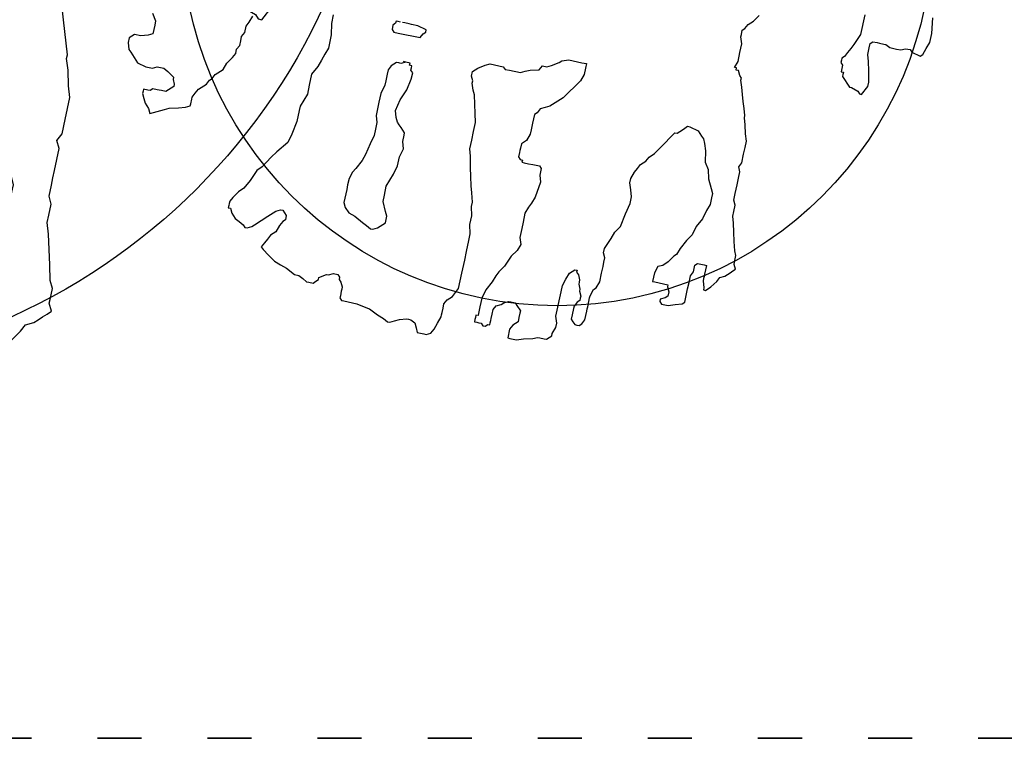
# Model space of a CAD drawing. Extents: x 4743276 to 9726129, y -4307434 to -1665362.
# Tile 94 of 121: x 4848159 to 4850842, y -1795471 to -1793512. Entities that reach past the tile are written whole.
import ezdxf

# ---------------------------------------------------------------- set-up
doc = ezdxf.new("R2010")
doc.units = 0
doc.header["$MEASUREMENT"] = 0
doc.linetypes.add('ACAD_ISO03W100', pattern=[30, 12, -18])
doc.layers.get('0').update_dxf_attribs({"linetype": 'CONTINUOUS'})
doc.layers.get('Defpoints').update_dxf_attribs({"color": 61, "linetype": 'CONTINUOUS'})
doc.layers.add('-_48_-', color=76, linetype='CONTINUOUS')
doc.layers.add('siete', color=6, linetype='CONTINUOUS')

# ---------------------------------------------------------------- blocks, each defined once
blk = doc.blocks.new('St4b')
at = {"linetype": 'Continuous'}
for p, q in [((-522, 858.3), (-527.8, 852.5)), ((-504.6, 864.2), (-522, 858.3)), ((-493, 864.2), (-504.6, 864.2)), ((-493, 864.2), (-493, 864.2)), ((-487.2, 858.3), (-493, 864.2)), ((-481.4, 852.5), (-487.2, 858.3)), ((-539.4, 840.9), (-551, 829.4)), ((-527.8, 852.5), (-539.4, 840.9)), ((-481.4, 835.2), (-481.4, 852.5)), ((-551, 829.4), (-556.8, 806.1)), ((-551, 829.4), (-551, 829.4)), ((-475.6, 817.7), (-481.4, 835.2)), ((-469.8, 806.1), (-475.6, 817.7)), ((-417.6, 817.7), (-435, 806.1)), ((-626.4, 800.3), (-638, 794.5)), ((-620.6, 800.3), (-626.4, 800.3)), ((-614.8, 800.3), (-620.6, 800.3)), ((-614.8, 788.8), (-614.8, 800.3)), ((-556.8, 806.1), (-556.8, 788.8)), ((-458.2, 806.1), (-469.8, 806.1)), ((-446.6, 806.1), (-458.2, 806.1)), ((-435, 806.1), (-446.6, 806.1)), ((-655.4, 783), (-661.2, 777.2)), ((-649.6, 788.8), (-655.4, 783)), ((-638, 794.5), (-649.6, 788.8)), ((-614.8, 783), (-614.8, 788.8)), ((-609, 777.2), (-614.8, 783)), ((-556.8, 788.8), (-551, 777.2)), ((-661.2, 777.2), (-672.8, 771.3)), ((-672.8, 771.3), (-655.4, 736.5)), ((-661.2, 777.2), (-661.2, 777.2)), ((-609, 765.5), (-609, 777.2)), ((-609, 759.7), (-609, 765.5)), ((-551, 777.2), (-551, 759.7)), ((-609, 753.9), (-609, 759.7)), ((-609, 742.4), (-609, 753.9)), ((-551, 759.7), (-556.8, 748.2)), ((-655.4, 736.5), (-649.6, 724.9)), ((-603.2, 736.5), (-609, 742.4)), ((-609, 742.4), (-609, 742.4)), ((-597.4, 730.7), (-603.2, 736.5)), ((-556.8, 748.2), (-568.4, 730.7)), ((-649.6, 724.9), (-643.8, 701.8)), ((-649.6, 724.9), (-649.6, 724.9)), ((-597.4, 730.7), (-597.4, 730.7)), ((-591.6, 724.9), (-597.4, 730.7)), ((-585.8, 724.9), (-591.6, 724.9)), ((-574.2, 730.7), (-585.8, 724.9)), ((-568.4, 730.7), (-574.2, 730.7)), ((-643.8, 701.8), (-638, 684.3)), ((-638, 684.3), (-632.2, 672.7)), ((-638, 684.3), (-638, 684.3)), ((-632.2, 672.7), (-626.4, 672.7)), ((-626.4, 672.7), (-614.8, 672.7)), ((-614.8, 672.7), (-609, 672.7)), ((-609, 672.7), (-597.4, 666.9)), ((-597.4, 666.9), (-585.8, 661.2)), ((-585.8, 661.2), (-574.2, 649.5)), ((-574.2, 649.5), (-568.4, 643.7)), ((-568.4, 643.7), (-556.8, 637.9)), ((-556.8, 637.9), (-551, 632.1)), ((-551, 632.1), (-539.4, 626.3)), ((-539.4, 626.3), (-522, 609)), ((-522, 609), (-504.6, 603.2)), ((-504.6, 603.2), (-487.2, 591.5)), ((-487.2, 591.5), (-475.6, 585.7)), ((-475.6, 585.7), (-464, 585.7)), ((-464, 585.7), (-452.4, 579.9)), ((-452.4, 579.9), (-440.8, 579.9)), ((-440.8, 579.9), (-429.2, 579.9)), ((-429.2, 579.9), (-417.6, 574.2)), ((-417.6, 574.2), (-400.2, 574.2)), ((-400.2, 574.2), (-388.6, 568.4)), ((-388.6, 568.4), (-371.2, 562.5)), ((-870, 522), (-870, 516.2)), ((-864.2, 522), (-870, 522)), ((-858.4, 522), (-864.2, 522)), ((-852.6, 522), (-858.4, 522)), ((-841, 516.2), (-852.6, 522)), ((-881.6, 510.3), (-893.2, 498.7)), ((-870, 516.2), (-881.6, 510.3)), ((-823.6, 504.5), (-841, 516.2)), ((-812, 492.9), (-823.6, 504.5)), ((-893.2, 498.7), (-899, 487.2)), ((-788.8, 481.4), (-812, 492.9)), ((-904.8, 475.5), (-910.6, 469.7)), ((-899, 487.2), (-904.8, 475.5)), ((-759.8, 469.7), (-788.8, 481.4)), ((-910.6, 469.7), (-910.6, 463.9)), ((-910.6, 463.9), (-904.8, 452.3)), ((-748.2, 458.1), (-759.8, 469.7)), ((-904.8, 452.3), (-899, 446.6)), ((-899, 446.6), (-870, 417.5)), ((-719.2, 440.8), (-748.2, 458.1)), ((-701.8, 429.2), (-719.2, 440.8)), ((-672.8, 406), (-701.8, 429.2)), ((-951.2, 417.5), (-957, 411.7)), ((-939.6, 411.7), (-951.2, 417.5)), ((-870, 417.5), (-858.4, 406)), ((-957, 411.7), (-968.6, 394.4)), ((-928, 406), (-939.6, 411.7)), ((-916.4, 400.2), (-928, 406)), ((-904.8, 388.5), (-916.4, 400.2)), ((-858.4, 406), (-852.6, 400.2)), ((-852.6, 400.2), (-846.8, 388.5)), ((-649.6, 400.2), (-672.8, 406)), ((-614.8, 394.4), (-649.6, 400.2)), ((-968.6, 394.4), (-980.2, 376.9)), ((-887.4, 382.7), (-904.8, 388.5)), ((-875.8, 376.9), (-887.4, 382.7)), ((-846.8, 382.7), (-852.6, 376.9)), ((-846.8, 388.5), (-846.8, 382.7)), ((-585.8, 394.4), (-614.8, 394.4)), ((-574.2, 394.4), (-585.8, 394.4)), ((-556.8, 388.5), (-574.2, 394.4)), ((-539.4, 382.7), (-556.8, 388.5)), ((-516.2, 382.7), (-539.4, 382.7)), ((-487.2, 382.7), (-516.2, 382.7)), ((-464, 371.1), (-487.2, 382.7)), ((-980.2, 376.9), (-986, 359.6)), ((-870, 371.1), (-875.8, 376.9)), ((-858.4, 371.1), (-870, 371.1)), ((-852.6, 376.9), (-858.4, 371.1)), ((-446.6, 365.3), (-464, 371.1)), ((-986, 359.6), (-991.8, 342.2)), ((-429.2, 359.6), (-446.6, 365.3)), ((-411.8, 353.8), (-429.2, 359.6)), ((-394.4, 353.8), (-411.8, 353.8)), ((-377, 353.8), (-394.4, 353.8)), ((-348, 359.6), (-377, 353.8)), ((-324.8, 359.6), (-348, 359.6)), ((-991.8, 342.2), (-1003.4, 319)), ((-1003.4, 307.4), (-1009.2, 295.7)), ((-1003.4, 319), (-1003.4, 307.4)), ((-1009.2, 295.7), (-1015, 284.1)), ((-1015, 284.1), (-1015, 278.3)), ((-1015, 278.3), (-1015, 266.8)), ((-1015, 266.8), (-1009.2, 261)), ((-1009.2, 261), (-1003.4, 255.2)), ((-1003.4, 255.2), (-997.6, 255.2)), ((-997.6, 255.2), (-986, 237.7)), ((-986, 237.7), (-986, 232)), ((-986, 232), (-980.2, 220.4)), ((-794.6, 232), (-806.2, 226.2)), ((-771.4, 232), (-794.6, 232)), ((-759.8, 232), (-771.4, 232)), ((-748.2, 232), (-759.8, 232)), ((-730.8, 232), (-748.2, 232)), ((-713.4, 226.2), (-730.8, 232)), ((-980.2, 220.4), (-980.2, 208.7)), ((-817.8, 214.5), (-823.6, 197.1)), ((-806.2, 226.2), (-817.8, 214.5)), ((-701.8, 220.4), (-713.4, 226.2)), ((-678.6, 208.7), (-701.8, 220.4)), ((-991.8, 202.9), (-997.6, 197.1)), ((-986, 202.9), (-991.8, 202.9)), ((-980.2, 208.7), (-986, 202.9)), ((-661.2, 202.9), (-678.6, 208.7)), ((-632.2, 197.1), (-661.2, 202.9)), ((-330.6, 202.9), (-336.4, 197.1)), ((-319, 202.9), (-330.6, 202.9)), ((-313.2, 197.1), (-319, 202.9)), ((-1038.2, 191.3), (-1044, 185.6)), ((-1044, 185.6), (-1044, 179.8)), ((-1032.4, 191.3), (-1038.2, 191.3)), ((-1020.8, 191.3), (-1032.4, 191.3)), ((-1015, 191.3), (-1020.8, 191.3)), ((-1009.2, 191.3), (-1015, 191.3)), ((-997.6, 197.1), (-1009.2, 191.3)), ((-823.6, 197.1), (-835.2, 174)), ((-609, 191.3), (-632.2, 197.1)), ((-591.6, 191.3), (-609, 191.3)), ((-574.2, 191.3), (-591.6, 191.3)), ((-556.8, 197.1), (-574.2, 191.3)), ((-539.4, 197.1), (-556.8, 197.1)), ((-522, 197.1), (-539.4, 197.1)), ((-498.8, 197.1), (-522, 197.1)), ((-475.6, 191.3), (-498.8, 197.1)), ((-464, 191.3), (-475.6, 191.3)), ((-446.6, 191.3), (-464, 191.3)), ((-435, 191.3), (-446.6, 191.3)), ((-423.4, 185.6), (-435, 191.3)), ((-417.6, 179.8), (-423.4, 185.6)), ((-336.4, 197.1), (-336.4, 185.6)), ((-336.4, 185.6), (-336.4, 168.2)), ((-307.4, 197.1), (-313.2, 197.1)), ((-307.4, 191.3), (-307.4, 197.1)), ((-307.4, 185.6), (-307.4, 191.3)), ((-1044, 179.8), (-1044, 168.2)), ((-1044, 168.2), (-1044, 156.5)), ((-835.2, 174), (-841, 162.3)), ((-411.8, 174), (-417.6, 179.8)), ((-411.8, 168.2), (-411.8, 174)), ((-411.8, 162.3), (-411.8, 168.2)), ((-336.4, 168.2), (-336.4, 145)), ((-307.4, 174), (-307.4, 179.8)), ((-307.4, 162.3), (-307.4, 174)), ((-1044, 156.5), (-1044, 145)), ((-841, 162.3), (-846.8, 150.7)), ((-406, 150.7), (-411.8, 162.3)), ((-406, 150.7), (-406, 156.5)), ((-307.4, 156.5), (-307.4, 162.3)), ((-307.4, 139.2), (-307.4, 156.5)), ((-1044, 145), (-1049.8, 115.9)), ((-846.8, 150.7), (-846.8, 145)), ((-846.8, 145), (-841, 133.4)), ((-568.4, 133.4), (-562.6, 139.2)), ((-562.6, 139.2), (-551, 145)), ((-551, 145), (-533.6, 150.7)), ((-533.6, 150.7), (-504.6, 145)), ((-504.6, 145), (-475.6, 133.4)), ((-411.8, 139.2), (-406, 139.2)), ((-411.8, 133.4), (-411.8, 139.2)), ((-406, 139.2), (-406, 150.7)), ((-406, 139.2), (-406, 150.7)), ((-336.4, 145), (-336.4, 127.5)), ((-313.2, 115.9), (-307.4, 139.2)), ((-841, 133.4), (-829.4, 121.7)), ((-794.6, 121.7), (-771.4, 133.4)), ((-771.4, 133.4), (-754, 133.4)), ((-754, 133.4), (-730.8, 133.4)), ((-730.8, 133.4), (-713.4, 127.5)), ((-713.4, 127.5), (-696, 121.7)), ((-585.8, 115.9), (-574.2, 127.5)), ((-574.2, 127.5), (-568.4, 133.4)), ((-475.6, 133.4), (-446.6, 127.5)), ((-446.6, 127.5), (-429.2, 127.5)), ((-429.2, 127.5), (-423.4, 133.4)), ((-423.4, 133.4), (-417.6, 133.4)), ((-417.6, 133.4), (-411.8, 133.4)), ((-336.4, 127.5), (-324.8, 121.7)), ((-1049.8, 110.1), (-1061.4, 87)), ((-1049.8, 115.9), (-1049.8, 110.1)), ((-829.4, 121.7), (-823.6, 115.9)), ((-823.6, 115.9), (-806.2, 115.9)), ((-806.2, 115.9), (-794.6, 121.7)), ((-696, 121.7), (-672.8, 115.9)), ((-672.8, 115.9), (-649.6, 115.9)), ((-649.6, 115.9), (-626.4, 110.1)), ((-626.4, 110.1), (-609, 115.9)), ((-609, 115.9), (-591.6, 115.9)), ((-591.6, 115.9), (-585.8, 115.9)), ((-324.8, 121.7), (-319, 115.9)), ((-319, 115.9), (-313.2, 115.9)), ((-1061.4, 87), (-1067.2, 69.5)), ((-1067.2, 69.5), (-1073, 58)), ((-1073, 58), (-1073, 52.2)), ((-1073, 52.2), (-1067.2, 40.5)), ((-1067.2, 40.5), (-1061.4, 28.9)), ((-1061.4, 28.9), (-1055.6, 11.6)), ((-1055.6, 0), (-1061.4, -11.7)), ((-1055.6, 11.6), (-1055.6, 5.8)), ((-1055.6, 5.8), (-1055.6, 0)), ((-1061.4, -11.7), (-1073, -17.5)), ((-1073, -17.5), (-1084.6, -23.3)), ((-1084.6, -23.3), (-1084.6, -40.7)), ((-440.8, -34.8), (-423.4, -29)), ((-423.4, -29), (-417.6, -29)), ((-417.6, -29), (-406, -23.3)), ((-406, -23.3), (-394.4, -23.3)), ((-394.4, -23.3), (-388.6, -29)), ((-388.6, -29), (-382.8, -34.8)), ((-1084.6, -40.7), (-1084.6, -46.5)), ((-475.6, -46.5), (-452.4, -40.7)), ((-452.4, -40.7), (-440.8, -34.8)), ((-382.8, -34.8), (-371.2, -52.3)), ((-1084.6, -46.5), (-1078.8, -58.1)), ((-1078.8, -58.1), (-1067.2, -63.9)), ((-609, -63.9), (-591.6, -58.1)), ((-591.6, -58.1), (-568.4, -58.1)), ((-568.4, -58.1), (-545.2, -58.1)), ((-545.2, -58.1), (-522, -58.1)), ((-522, -58.1), (-498.8, -52.3)), ((-498.8, -52.3), (-475.6, -46.5)), ((-371.2, -52.3), (-365.4, -63.9)), ((-1067.2, -63.9), (-1049.8, -69.6)), ((-1049.8, -69.6), (-1032.4, -75.4)), ((-1032.4, -75.4), (-1026.6, -75.4)), ((-1026.6, -75.4), (-1020.8, -75.4)), ((-1020.8, -75.4), (-1009.2, -75.4)), ((-1009.2, -75.4), (-997.6, -75.4)), ((-997.6, -75.4), (-986, -81.2)), ((-684.4, -81.2), (-661.2, -75.4)), ((-661.2, -75.4), (-638, -69.6)), ((-638, -69.6), (-609, -63.9)), ((-365.4, -63.9), (-365.4, -75.4)), ((-365.4, -75.4), (-365.4, -98.7)), ((-986, -81.2), (-974.4, -92.9)), ((-725, -92.9), (-701.8, -87)), ((-701.8, -87), (-684.4, -81.2)), ((-974.4, -92.9), (-962.8, -98.7)), ((-962.8, -98.7), (-951.2, -104.5)), ((-951.2, -104.5), (-910.6, -104.5)), ((-910.6, -104.5), (-887.4, -104.5)), ((-887.4, -104.5), (-875.8, -104.5)), ((-875.8, -104.5), (-852.6, -104.5)), ((-852.6, -104.5), (-823.6, -104.5)), ((-823.6, -104.5), (-806.2, -104.5)), ((-806.2, -104.5), (-783, -98.7)), ((-783, -98.7), (-759.8, -98.7)), ((-759.8, -98.7), (-736.6, -92.9)), ((-736.6, -92.9), (-725, -92.9)), ((-365.4, -98.7), (-371.2, -104.5)), ((-371.2, -104.5), (-371.2, -116)), ((-371.2, -116), (-371.2, -145.1)), ((-371.2, -145.1), (-365.4, -156.6)), ((-1026.6, -162.4), (-1026.6, -168.2)), ((-1020.8, -162.4), (-1026.6, -162.4)), ((-1015, -162.4), (-1020.8, -162.4)), ((-1009.2, -162.4), (-1015, -162.4)), ((-1009.2, -168.2), (-1009.2, -162.4)), ((-365.4, -156.6), (-359.6, -168.2)), ((-1026.6, -179.9), (-1032.4, -185.7)), ((-1026.6, -168.2), (-1026.6, -174)), ((-1026.6, -174), (-1026.6, -179.9)), ((-1003.4, -168.2), (-1009.2, -168.2)), ((-986, -168.2), (-1003.4, -168.2)), ((-962.8, -168.2), (-986, -168.2)), ((-939.6, -174), (-962.8, -168.2)), ((-916.4, -185.7), (-939.6, -174)), ((-359.6, -168.2), (-353.8, -191.5)), ((-1032.4, -185.7), (-1032.4, -191.5)), ((-1032.4, -191.5), (-1026.6, -197.2)), ((-1026.6, -197.2), (-1026.6, -203)), ((-899, -191.5), (-916.4, -185.7)), ((-887.4, -197.2), (-899, -191.5)), ((-870, -208.8), (-887.4, -197.2)), ((-597.4, -197.2), (-597.4, -203)), ((-591.6, -197.2), (-597.4, -197.2)), ((-585.8, -185.7), (-591.6, -191.5)), ((-591.6, -191.5), (-591.6, -197.2)), ((-574.2, -185.7), (-585.8, -185.7)), ((-568.4, -185.7), (-574.2, -185.7)), ((-562.6, -185.7), (-568.4, -185.7)), ((-551, -185.7), (-562.6, -185.7)), ((-539.4, -197.2), (-551, -185.7)), ((-522, -203), (-539.4, -197.2)), ((-353.8, -191.5), (-342.2, -197.2)), ((-342.2, -197.2), (-342.2, -208.8)), ((-1026.6, -203), (-1020.8, -203)), ((-1020.8, -203), (-1015, -203)), ((-1015, -203), (-1009.2, -203)), ((-1009.2, -203), (-997.6, -203)), ((-997.6, -203), (-986, -203)), ((-986, -203), (-974.4, -208.8)), ((-974.4, -208.8), (-968.6, -220.5)), ((-841, -220.5), (-870, -208.8)), ((-597.4, -203), (-597.4, -214.7)), ((-510.4, -203), (-522, -203)), ((-493, -203), (-510.4, -203)), ((-481.4, -203), (-493, -203)), ((-469.8, -203), (-481.4, -203)), ((-464, -208.8), (-469.8, -203)), ((-452.4, -214.7), (-464, -208.8)), ((-342.2, -208.8), (-336.4, -220.5)), ((-968.6, -220.5), (-962.8, -226.3)), ((-962.8, -226.3), (-957, -237.9)), ((-823.6, -232.1), (-841, -220.5)), ((-597.4, -214.7), (-597.4, -226.3)), ((-597.4, -226.3), (-597.4, -243.6)), ((-446.6, -226.3), (-452.4, -214.7)), ((-440.8, -237.9), (-446.6, -226.3)), ((-336.4, -220.5), (-324.8, -237.9)), ((-957, -237.9), (-957, -243.6)), ((-957, -243.6), (-957, -255.2)), ((-806.2, -237.9), (-823.6, -232.1)), ((-788.8, -232.1), (-806.2, -237.9)), ((-765.6, -232.1), (-788.8, -232.1)), ((-748.2, -232.1), (-765.6, -232.1)), ((-725, -232.1), (-748.2, -232.1)), ((-707.6, -237.9), (-725, -232.1)), ((-696, -243.6), (-707.6, -237.9)), ((-678.6, -249.4), (-696, -243.6)), ((-597.4, -243.6), (-603.2, -249.4)), ((-429.2, -249.4), (-440.8, -237.9)), ((-324.8, -237.9), (-319, -243.6)), ((-319, -243.6), (-313.2, -261)), ((-1049.8, -255.2), (-1049.8, -261)), ((-1026.6, -255.2), (-1049.8, -255.2)), ((-1015, -261), (-1026.6, -255.2)), ((-957, -255.2), (-962.8, -261)), ((-638, -255.2), (-678.6, -249.4)), ((-620.6, -249.4), (-638, -255.2)), ((-603.2, -249.4), (-620.6, -249.4)), ((-417.6, -261), (-429.2, -249.4)), ((-1049.8, -261), (-1049.8, -278.5)), ((-1009.2, -266.9), (-1015, -261)), ((-1003.4, -272.7), (-1009.2, -266.9)), ((-991.8, -272.7), (-1003.4, -272.7)), ((-980.2, -272.7), (-991.8, -272.7)), ((-974.4, -272.7), (-980.2, -272.7)), ((-962.8, -261), (-974.4, -272.7)), ((-411.8, -266.9), (-417.6, -261)), ((-394.4, -278.5), (-411.8, -266.9)), ((-313.2, -261), (-313.2, -272.7)), ((-313.2, -272.7), (-313.2, -284.2)), ((-1049.8, -278.5), (-1044, -295.8)), ((-377, -290), (-394.4, -278.5)), ((-359.6, -301.7), (-377, -290)), ((-313.2, -284.2), (-313.2, -295.8)), ((-1044, -295.8), (-1038.2, -319.1)), ((-342.2, -307.5), (-359.6, -301.7)), ((-313.2, -295.8), (-313.2, -301.7)), ((-313.2, -301.7), (-313.2, -307.5)), ((-1038.2, -319.1), (-1032.4, -330.6)), ((-324.8, -307.5), (-342.2, -307.5)), ((-313.2, -307.5), (-324.8, -307.5)), ((-1032.4, -330.6), (-1032.4, -336.4)), ((-1032.4, -336.4), (-1032.4, -348)), ((-1032.4, -348), (-1032.4, -353.9)), ((-1032.4, -353.9), (-1026.6, -359.7)), ((-1026.6, -359.7), (-1020.8, -365.5)), ((-1020.8, -365.5), (-1015, -365.5)), ((-1015, -365.5), (-997.6, -371.2)), ((-986, -371.2), (-968.6, -365.5)), ((-968.6, -365.5), (-945.4, -365.5)), ((-945.4, -365.5), (-928, -365.5)), ((-928, -365.5), (-904.8, -365.5)), ((-904.8, -365.5), (-887.4, -365.5)), ((-887.4, -365.5), (-870, -371.2)), ((-997.6, -371.2), (-986, -371.2)), ((-870, -371.2), (-852.6, -377)), ((-852.6, -377), (-846.8, -382.8)), ((-846.8, -394.5), (-852.6, -400.3)), ((-846.8, -382.8), (-841, -388.7)), ((-841, -394.5), (-846.8, -394.5)), ((-841, -388.7), (-841, -394.5)), ((-974.4, -411.8), (-980.2, -417.6)), ((-968.6, -406.1), (-974.4, -411.8)), ((-957, -406.1), (-968.6, -406.1)), ((-939.6, -406.1), (-957, -406.1)), ((-933.8, -406.1), (-939.6, -406.1)), ((-922.2, -411.8), (-933.8, -406.1)), ((-916.4, -417.6), (-922.2, -411.8)), ((-893.2, -411.8), (-904.8, -417.6)), ((-887.4, -411.8), (-893.2, -411.8)), ((-875.8, -406.1), (-887.4, -411.8)), ((-870, -406.1), (-875.8, -406.1)), ((-864.2, -406.1), (-870, -406.1)), ((-852.6, -400.3), (-864.2, -406.1)), ((-980.2, -417.6), (-980.2, -423.4)), ((-980.2, -423.4), (-980.2, -429.2)), ((-910.6, -417.6), (-916.4, -417.6)), ((-904.8, -417.6), (-910.6, -417.6)), ((-980.2, -429.2), (-974.4, -435)), ((-974.4, -435), (-962.8, -440.9)), ((-962.8, -440.9), (-951.2, -440.9)), ((-951.2, -440.9), (-939.6, -440.9)), ((-939.6, -440.9), (-933.8, -440.9)), ((-933.8, -440.9), (-928, -440.9)), ((-928, -440.9), (-904.8, -440.9)), ((-904.8, -440.9), (-899, -440.9)), ((-899, -440.9), (-881.6, -446.7)), ((-881.6, -446.7), (-875.8, -452.5)), ((-875.8, -452.5), (-858.4, -458.2)), ((-858.4, -458.2), (-835.2, -458.2)), ((-835.2, -458.2), (-817.8, -458.2)), ((-817.8, -458.2), (-806.2, -458.2)), ((-806.2, -458.2), (-794.6, -458.2)), ((-794.6, -458.2), (-783, -452.5)), ((-783, -452.5), (-771.4, -452.5)), ((-771.4, -452.5), (-742.4, -464)), ((-742.4, -464), (-725, -469.8)), ((-725, -469.8), (-707.6, -481.5)), ((-707.6, -481.5), (-672.8, -487.3)), ((-672.8, -487.3), (-643.8, -493.1)), ((-626.4, -493.1), (-609, -487.3)), ((-609, -487.3), (-591.6, -481.5)), ((-591.6, -481.5), (-580, -481.5)), ((-580, -481.5), (-562.6, -487.3)), ((-562.6, -487.3), (-551, -493.1)), ((-643.8, -493.1), (-626.4, -493.1)), ((-551, -493.1), (-539.4, -498.8)), ((-539.4, -498.8), (-527.8, -510.4)), ((-527.8, -510.4), (-516.2, -516.2)), ((-516.2, -516.2), (-504.6, -527.9)), ((-504.6, -527.9), (-487.2, -539.5)), ((-487.2, -539.5), (-469.8, -551)), ((-469.8, -551), (-458.2, -556.8)), ((-458.2, -556.8), (-440.8, -568.5)), ((-440.8, -568.5), (-440.8, -574.3)), ((-440.8, -574.3), (-429.2, -585.8)), ((-817.8, -591.6), (-829.4, -591.6)), ((-829.4, -591.6), (-829.4, -597.4)), ((-806.2, -591.6), (-817.8, -591.6)), ((-788.8, -597.4), (-806.2, -591.6)), ((-429.2, -585.8), (-423.4, -591.6)), ((-423.4, -591.6), (-417.6, -597.4)), ((-829.4, -597.4), (-829.4, -609)), ((-829.4, -609), (-829.4, -620.7)), ((-783, -609), (-788.8, -597.4)), ((-771.4, -620.7), (-783, -609)), ((-417.6, -603.2), (-423.4, -626.4)), ((-417.6, -597.4), (-417.6, -603.2)), ((-875.8, -620.7), (-881.6, -626.4)), ((-881.6, -626.4), (-881.6, -643.8)), ((-870, -620.7), (-875.8, -620.7)), ((-864.2, -632.2), (-870, -620.7)), ((-829.4, -620.7), (-829.4, -632.2)), ((-754, -632.2), (-771.4, -620.7)), ((-423.4, -626.4), (-435, -638)), ((-858.4, -638), (-864.2, -632.2)), ((-846.8, -638), (-858.4, -638)), ((-835.2, -632.2), (-846.8, -638)), ((-829.4, -632.2), (-835.2, -632.2)), ((-748.2, -638), (-754, -632.2)), ((-730.8, -643.8), (-748.2, -638)), ((-435, -638), (-440.8, -643.8)), ((-881.6, -643.8), (-875.8, -661.3)), ((-707.6, -655.5), (-730.8, -643.8)), ((-690.2, -667.1), (-707.6, -655.5)), ((-469.8, -655.5), (-498.8, -661.3)), ((-452.4, -649.7), (-469.8, -655.5)), ((-440.8, -643.8), (-452.4, -649.7)), ((-875.8, -661.3), (-870, -678.6)), ((-667, -672.8), (-690.2, -667.1)), ((-498.8, -661.3), (-516.2, -672.8)), ((-870, -678.6), (-864.2, -684.4)), ((-864.2, -684.4), (-846.8, -684.4)), ((-846.8, -684.4), (-829.4, -684.4)), ((-829.4, -684.4), (-812, -684.4)), ((-812, -684.4), (-794.6, -684.4)), ((-794.6, -684.4), (-783, -690.2)), ((-643.8, -684.4), (-667, -672.8)), ((-620.6, -690.2), (-643.8, -684.4)), ((-539.4, -678.6), (-562.6, -690.2)), ((-516.2, -672.8), (-539.4, -678.6)), ((-243.6, -684.4), (-226.2, -690.2)), ((-243.6, -690.2), (-243.6, -684.4)), ((-179.8, -690.2), (-162.4, -684.4)), ((-162.4, -684.4), (-156.6, -684.4)), ((-156.6, -684.4), (-145, -684.4)), ((-145, -684.4), (-139.2, -690.2)), ((-783, -690.2), (-765.6, -690.2)), ((-765.6, -690.2), (-759.8, -696)), ((-759.8, -696), (-759.8, -713.4)), ((-603.2, -696), (-620.6, -690.2)), ((-585.8, -696), (-603.2, -696)), ((-574.2, -696), (-585.8, -696)), ((-562.6, -690.2), (-574.2, -696)), ((-266.8, -707.7), (-261, -701.9)), ((-261, -701.9), (-249.4, -696)), ((-249.4, -696), (-249.4, -690.2)), ((-249.4, -690.2), (-243.6, -690.2)), ((-226.2, -690.2), (-203, -690.2)), ((-203, -690.2), (-179.8, -690.2)), ((-139.2, -690.2), (-127.6, -696)), ((-127.6, -696), (-116, -707.7)), ((-759.8, -713.4), (-759.8, -719.2)), ((-307.4, -719.2), (-290, -713.4)), ((-290, -713.4), (-272.6, -707.7)), ((-272.6, -707.7), (-266.8, -707.7)), ((-116, -707.7), (-98.6, -719.2)), ((-823.6, -725), (-823.6, -730.8)), ((-817.8, -725), (-823.6, -725)), ((-823.6, -730.8), (-812, -742.5)), ((-800.4, -719.2), (-817.8, -725)), ((-794.6, -719.2), (-800.4, -719.2)), ((-788.8, -719.2), (-794.6, -719.2)), ((-783, -719.2), (-788.8, -719.2)), ((-771.4, -719.2), (-783, -719.2)), ((-759.8, -719.2), (-771.4, -719.2)), ((-359.6, -736.7), (-342.2, -730.8)), ((-342.2, -730.8), (-324.8, -725)), ((-324.8, -725), (-307.4, -719.2)), ((-812, -742.5), (-794.6, -754.1)), ((-504.6, -754.1), (-493, -748.3)), ((-493, -748.3), (-481.4, -754.1)), ((-423.4, -754.1), (-406, -748.3)), ((-406, -748.3), (-382.8, -742.5)), ((-382.8, -742.5), (-365.4, -736.7)), ((-365.4, -736.7), (-359.6, -736.7)), ((-794.6, -754.1), (-783, -759.8)), ((-783, -759.8), (-777.2, -771.4)), ((-638, -765.6), (-620.6, -759.8)), ((-620.6, -759.8), (-609, -759.8)), ((-609, -759.8), (-591.6, -759.8)), ((-591.6, -759.8), (-580, -754.1)), ((-580, -754.1), (-562.6, -754.1)), ((-562.6, -754.1), (-551, -754.1)), ((-551, -754.1), (-539.4, -754.1)), ((-539.4, -754.1), (-522, -754.1)), ((-522, -754.1), (-504.6, -754.1)), ((-481.4, -754.1), (-458.2, -754.1)), ((-458.2, -754.1), (-440.8, -754.1)), ((-440.8, -754.1), (-423.4, -754.1)), ((-777.2, -771.4), (-771.4, -777.2)), ((-771.4, -777.2), (-765.6, -783.1)), ((-707.6, -783.1), (-684.4, -777.2)), ((-684.4, -777.2), (-661.2, -771.4)), ((-661.2, -771.4), (-638, -765.6)), ((-765.6, -783.1), (-759.8, -788.9)), ((-759.8, -788.9), (-754, -794.7)), ((-754, -794.7), (-742.4, -788.9)), ((-742.4, -788.9), (-736.6, -788.9)), ((-736.6, -788.9), (-719.2, -788.9)), ((-719.2, -788.9), (-707.6, -783.1)), ((-208.8, -962.9), (-232, -986)), ((-203, -962.9), (-208.8, -962.9)), ((-197.2, -962.9), (-203, -962.9)), ((-197.2, -957.1), (-197.2, -962.9)), ((-179.8, -957.1), (-197.2, -957.1)), ((-174, -951.2), (-179.8, -957.1)), ((-168.2, -951.2), (-174, -951.2)), ((-162.4, -951.2), (-168.2, -951.2)), ((-156.6, -957.1), (-162.4, -951.2)), ((-145, -962.9), (-156.6, -957.1)), ((-133.4, -968.7), (-145, -962.9)), ((-121.8, -974.4), (-133.4, -968.7)), ((-92.8, -986), (-121.8, -974.4)), ((-232, -991.9), (-237.8, -1009.3)), ((-232, -986), (-232, -991.9)), ((-40.6, -986), (-92.8, -986)), ((-237.8, -1009.3), (-243.6, -1015)), ((-243.6, -1015), (-243.6, -1020.8)), ((-243.6, -1020.8), (-220.4, -1032.4)), ((-179.8, -1026.6), (-156.6, -1020.8)), ((-156.6, -1020.8), (-139.2, -1015)), ((-139.2, -1015), (-121.8, -1015)), ((-121.8, -1015), (-110.2, -1015)), ((-110.2, -1015), (-104.4, -1020.8)), ((-104.4, -1020.8), (-104.4, -1032.4)), ((-220.4, -1032.4), (-208.8, -1032.4)), ((-208.8, -1032.4), (-179.8, -1026.6)), ((-104.4, -1032.4), (-104.4, -1038.2)), ((-104.4, -1038.2), (-104.4, -1049.9)), ((-104.4, -1049.9), (-104.4, -1055.7)), ((-104.4, -1055.7), (-110.2, -1067.2)), ((-110.2, -1067.2), (-110.2, -1084.7)), ((-110.2, -1084.7), (-110.2, -1096.3)), ((-110.2, -1096.3), (-104.4, -1107.8)), ((-104.4, -1107.8), (-104.4, -1119.4)), ((-110.2, -1125.2), (-116, -1148.4)), ((-104.4, -1119.4), (-110.2, -1125.2)), ((-116, -1148.4), (-110.2, -1154.2)), ((-110.2, -1154.2), (-92.8, -1160)), ((-92.8, -1160), (-75.4, -1165.9)), ((-52.2, -1165.9), (-11.6, -1160)), ((-75.4, -1165.9), (-52.2, -1165.9))]:
    blk.add_line(p, q, dxfattribs=at)

msp = doc.modelspace()

# ---------------------------------------------------------------- linework, layer by layer
at = {"layer": 'Defpoints', "color": 2}
for centre, radius in [((4847435.327, -1792767.011), 1705.16), ((4849622.914, -1793268.598), 1023.096)]:
    msp.add_circle(centre, radius, dxfattribs=at)
at = {"layer": 'siete', "linetype": 'ACAD_ISO03W100', "lineweight": 35, "ltscale": 10}
msp.add_line((4859590.4, -1795470.548), (4844052.198, -1795470.548), dxfattribs=at)

# ---------------------------------------------------------------- block references
at = {"layer": '-_48_-', "rotation": 78.06180323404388}
for p, xscale, yscale, zscale in [((4847154.266, -1792723.257), 1.755, 1.755, 1.755), ((4849454.277, -1793242.346), 1.053, 1.053, 1.053)]:
    msp.add_blockref('St4b', p, dxfattribs=dict(at, xscale=xscale, yscale=yscale, zscale=zscale))

doc.saveas('drawing.dxf')
